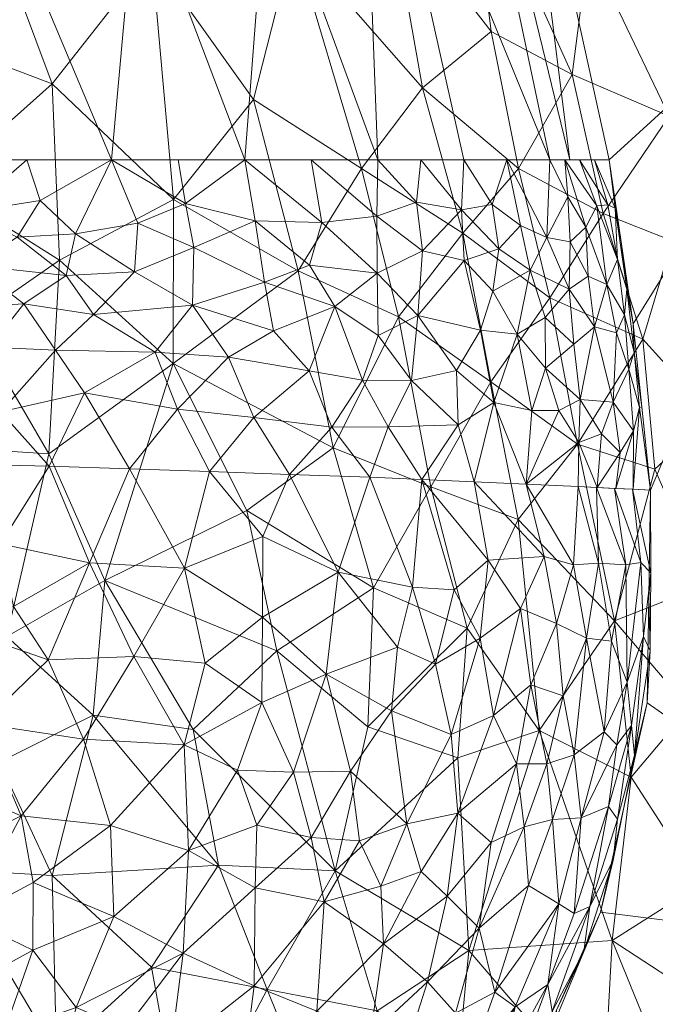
# Model space of a CAD drawing. Header units: millimetres. Extents: x -250 to 250, y 0 to 425.
# Tile 68 of 78: x 182 to 221, y 156 to 217. Entities that reach past the tile are written whole.
import ezdxf

# ---------------------------------------------------------------- set-up
doc = ezdxf.new("R2010")
doc.units = ezdxf.units.MM
doc.layers.add('A-GENM', color=13, linetype='Continuous')

# ---------------------------------------------------------------- blocks, each defined once
blk = doc.blocks.new('MODEL_CLU031I1-1CAAULW00 - MODEL_CLU031I1-1CAAULW00-467139-Preview')
at = {"layer": 'A-GENM', "lineweight": 9}
mesh = blk.add_polyface(dxfattribs=at)
corners = [(237.998, -26.315), (233.582, -15.427), (224.68, -7.759), (213.259, -5), (0, -5), (-213.259, -5), (-224.68, -7.759), (-233.582, -15.428), (-237.998, -26.316), (-244.391, -92.383), (-243.837, -158.755), (-236.345, -224.699), (-227.718, -256.732), (-214.767, -287.276), (-197.766, -315.765), (-177.048, -341.678), (-153, -364.534), (-126.064, -383.903), (-96.731, -399.404), (-65.546, -410.724), (-33.095, -417.62), (0, -419.938), (33.095, -417.62), (65.546, -410.723), (96.731, -399.404), (126.064, -383.903), (153, -364.534), (177.048, -341.678), (197.766, -315.765), (214.767, -287.275), (227.715, -256.73), (236.338, -224.698), (243.837, -158.755), (244.391, -92.383), (170, -110), (170, -118.927), (182.913, -123.195), (194.655, -130.056), (204.726, -139.226), (211.075, -147.647), (215.99, -157.009), (219.323, -167.051), (220.982, -177.486), (220.936, -187.961), (219.858, -198.213), (218.394, -208.299), (212.735, -234.083), (204.372, -259.119), (193.323, -283.09), (179.648, -305.665), (163.453, -326.507), (144.901, -345.281), (124.209, -361.664), (101.654, -375.37), (77.57, -386.165), (52.333, -393.893), (26.344, -398.492), (-0.006, -400), (-26.358, -398.49), (-52.347, -393.889), (-77.583, -386.16), (-101.667, -375.364), (-124.221, -361.656), (-144.912, -345.272), (-163.462, -326.497), (-179.655, -305.655), (-193.329, -283.079), (-204.377, -259.108), (-212.738, -234.073), (-218.394, -208.299), (-219.86, -198.199), (-220.936, -187.961), (-220.729, -174.874), (-217.866, -161.976), (-212.447, -149.913), (-204.726, -139.226), (-195.046, -130.346), (-183.706, -123.559), (-171.25, -119.212), (-158.201, -117.471), (-79.1, -117.471), (0, -117.471), (79.1, -117.471), (158.201, -117.471), (159.101, -117.505), (160, -117.552), (160, -107.855), (159.082, -104.969), (156.667, -103.141), (142.038, -92.698), (135.197, -76.076), (138.237, -58.361), (150.227, -44.97), (167.5, -40), (200.5, -40), (216.75, -44.354), (228.646, -56.25), (233, -72.5), (228.646, -88.75), (216.75, -100.646), (200.5, -105), (175, -105), (171.464, -106.464), (17.455, -60), (12.342, -72.342), (0, -77.455), (-12.342, -72.342), (-17.455, -60), (-12.342, -47.658), (0, -42.545), (12.342, -47.658)]
mesh.append_faces([[corners[k] for k in face] for face in [(34, 101, 102)]], dxfattribs={"vtx0": -1})
mesh.append_faces([[corners[k] for k in face] for face in [(16, 63, 15), (60, 19, 59), (71, 11, 70), (77, 9, 76), (76, 9, 75), (79, 5, 78), (78, 9, 77), (41, 32, 40), (92, 4, 91)]], dxfattribs={"vtx0": -1, "vtx1": -1})
mesh.append_faces([[corners[k] for k in face] for face in [(110, 91, 4, 109)]], dxfattribs={"vtx0": -1, "vtx1": -1, "vtx2": -1})
mesh.append_faces([[corners[k] for k in face] for face in [(64, 14, 15, 63), (14, 64, 65), (14, 65, 66), (59, 19, 20, 58), (58, 20, 21, 57), (10, 72, 73), (10, 73, 74, 9), (11, 69, 70), (9, 74, 75), (106, 80, 81, 105), (81, 104, 105), (82, 103, 104, 81), (5, 107, 108), (24, 53, 54, 23), (53, 24, 25, 52), (52, 25, 26, 51), (51, 26, 27, 50), (28, 49, 50, 27), (30, 46, 47, 29), (29, 47, 48), (31, 45, 46, 30), (99, 38, 39), (32, 41, 42), (100, 37, 38, 99), (89, 82, 83, 88), (33, 98, 99, 32), (97, 33, 0, 96), (3, 94, 95, 2), (3, 93, 94), (0, 95, 96)]], dxfattribs={"vtx0": -1, "vtx2": -1})
mesh.append_faces([[corners[k] for k in face] for face in [(5, 79, 80, 107), (91, 110, 103, 82)]], dxfattribs={"vtx0": -1, "vtx2": -1, "vtx3": -1})
mesh.append_faces([[corners[k] for k in face] for face in [(95, 0, 1, 2)]], dxfattribs={"vtx0": -1, "vtx3": -1})
mesh.append_faces([[corners[k] for k in face] for face in [(85, 86, 84)]], dxfattribs={"vtx1": -1})
mesh.append_faces([[corners[k] for k in face] for face in [(106, 107, 80), (54, 55, 23), (44, 45, 31), (42, 43, 32), (89, 90, 82), (90, 91, 82), (97, 98, 33)]], dxfattribs={"vtx1": -1, "vtx2": -1})
mesh.append_faces([[corners[k] for k in face] for face in [(8, 9, 78, 5), (39, 40, 32, 99), (83, 84, 86, 88)]], dxfattribs={"vtx1": -1, "vtx2": -1, "vtx3": -1})
mesh.append_faces([[corners[k] for k in face] for face in [(62, 63, 16, 17), (11, 12, 68, 69), (12, 13, 67, 68), (13, 14, 66, 67), (18, 19, 60, 61), (56, 57, 21, 22), (22, 23, 55, 56), (61, 62, 17, 18), (71, 72, 10, 11), (108, 109, 4, 5), (48, 49, 28, 29), (36, 37, 100, 101), (43, 44, 31, 32), (92, 93, 3, 4)]], dxfattribs={"vtx1": -1, "vtx3": -1})
mesh.append_faces([[corners[k] for k in face] for face in [(6, 7, 8, 5), (86, 87, 88)]], dxfattribs={"vtx2": -1})
mesh.append_faces([[corners[k] for k in face] for face in [(34, 35, 36, 101)]], dxfattribs={"vtx2": -1, "vtx3": -1})
mesh = blk.add_polyface(dxfattribs=at)
corners = [(-215.18, -111.463, -107.44), (-219.612, -114.164, -101.39), (-219.854, -106.861, -100.749), (-221.72, -120.73, -98.399), (-220.134, -130.907, -100.777), (-225.572, -128.904, -92.258), (-218.864, -140.342, -102.387), (-224.457, -138.262, -93.882), (-228.185, -109.329, -87.331), (-227.515, -119.731, -88.878), (-232.656, -118.441, -79.019), (-223.422, -95.155, -94.499), (-225.973, -103.128, -90.859), (-227.829, -95.191, -86.964), (-219.828, -89.496, -99.58), (-219.113, -98.124, -101.317), (-213.524, -101.318, -109.142), (-214.968, -92.376, -106.67), (-209.247, -92.269, -113.871), (-216.728, -120.644, -105.587), (-218.02, -149.977, -103.119), (-223.267, -148.703, -95.265), (-213.171, -136.51, -110.188), (-212.072, -124.515, -111.664), (-227.972, -146.294, -87.385), (-226.373, -155.156, -89.511), (-232.295, -151.982, -78.439), (-218.578, -160.242, -101.526), (-206.875, -144.907, -117.476), (-209.022, -151.927, -114.682), (-212.811, -145.087, -110.368), (-224.012, -163.678, -92.657), (-229.385, -161.613, -83.197), (-229.019, -137.941, -85.932), (-209.744, -159.612, -113.333), (-230.55, -127.733, -83.299), (-224.426, -111.457, -93.884), (-207.095, -103.468, -116.812), (-232.275, -97.006, -78.5), (-204.88, -136.586, -119.898), (-207.637, -129.452, -116.921), (-210.786, -116.437, -113.126), (-205.049, -122.472, -119.769), (-204.105, -155.905, -120.034), (-231.786, -108.254, -80.386)]
mesh.append_faces([[corners[k] for k in face] for face in [(37, 16, 18)]], dxfattribs={"vtx0": -1, "vtx1": -1})
mesh.append_faces([[corners[k] for k in face] for face in [(0, 1, 2), (3, 4, 5), (6, 7, 4), (8, 9, 10), (5, 4, 7), (11, 12, 13), (14, 15, 11), (16, 15, 17), (16, 17, 18), (4, 3, 19), (20, 21, 6), (22, 4, 23), (24, 25, 26), (21, 27, 25), (7, 6, 21), (28, 29, 30), (25, 31, 32), (24, 33, 7), (31, 25, 27), (20, 34, 27), (26, 25, 32), (21, 25, 24), (21, 24, 7), (27, 21, 20), (7, 33, 5), (4, 22, 6), (30, 6, 22), (35, 9, 5), (5, 9, 3), (1, 36, 2), (3, 1, 19), (3, 9, 36), (37, 0, 16), (2, 16, 0), (12, 38, 13), (15, 2, 12), (15, 12, 11), (8, 12, 36), (28, 22, 39), (40, 22, 23), (22, 40, 39), (23, 41, 42), (23, 42, 40), (29, 43, 34), (34, 20, 29), (28, 30, 22), (29, 20, 30), (6, 30, 20), (9, 8, 36), (44, 12, 8), (5, 33, 35), (12, 2, 36), (16, 2, 15), (0, 41, 19), (36, 1, 3), (0, 19, 1), (4, 19, 23), (19, 41, 23), (37, 41, 0)]], dxfattribs={"vtx0": -1, "vtx1": -1, "vtx2": -1})
mesh = blk.add_polyface(dxfattribs=at)
corners = [(-153.045, -153.735, -156.575), (-162.528, -161.287, -151.897), (-164.676, -149.608, -150.99), (-127.707, -162.869, -164.843), (-138.36, -159.724, -161.962), (-131.406, -155.068, -163.988), (-90.05, -139.502, -168.871), (-90.05, -148.363, -168.871), (-100.745, -143.658, -168.614), (-115.198, -166.178, -167.197), (-113.943, -156.853, -167.406), (-105.879, -162.068, -168.267), (-176.309, -149.183, -144.017), (-184.378, -153.281, -138.157), (-183.323, -142.535, -139.206), (-192.241, -147.499, -131.91), (-190.229, -158.596, -133.235), (-139.373, -151.716, -161.714), (-144.173, -145.081, -160.14), (-130.19, -140.725, -164.344), (-145.906, -164.376, -159.296), (-145.719, -156.581, -159.482), (-206.875, -144.907, -117.476), (-204.105, -155.905, -120.034), (-209.022, -151.927, -114.682), (-197.346, -157.222, -126.863), (-201.519, -164.519, -122.244), (-194.341, -164.882, -129.266), (-173.366, -159.033, -145.677), (-177.615, -164.637, -142.658), (-171.486, -168.135, -146.541), (-200.294, -149.863, -124.297), (-184.111, -164.235, -137.933), (-153.061, -161.414, -156.442), (-126.413, -148.342, -165.214), (-122.703, -156.026, -165.96), (-116.419, -148.89, -167.068), (-116.355, -139.524, -167.081), (-109.374, -144.423, -167.962), (-106.207, -153.057, -168.251), (-98.407, -156.645, -168.716), (-90.05, -158.843, -168.871), (-97.399, -164.582, -168.749), (-153.201, -169.126, -156.208), (-209.744, -159.612, -113.333), (-199.456, -141.884, -125.381), (-152.701, -143.17, -156.824), (-166.505, -141.412, -150.086)]
mesh.append_faces([[corners[k] for k in face] for face in [(0, 1, 2), (3, 4, 5), (9, 10, 11), (12, 13, 14), (15, 13, 16), (17, 18, 19), (4, 20, 21), (22, 23, 24), (25, 26, 23), (25, 16, 27), (27, 26, 25), (13, 28, 29), (29, 28, 30), (13, 15, 14), (25, 23, 31), (13, 12, 28), (16, 13, 32), (1, 28, 2), (2, 28, 12), (31, 15, 25), (21, 17, 4), (0, 33, 1), (1, 30, 28), (20, 33, 21), (0, 18, 21), (17, 21, 18), (5, 4, 17), (34, 5, 17), (34, 17, 19), (3, 5, 35), (9, 3, 35), (10, 35, 36), (35, 5, 34), (34, 37, 36), (34, 36, 35), (38, 36, 37), (10, 36, 39), (38, 39, 36), (7, 40, 8), (11, 10, 39), (9, 35, 10), (42, 40, 41), (40, 11, 39), (11, 40, 42), (40, 39, 8), (1, 33, 43), (21, 33, 0), (39, 38, 8), (15, 16, 25), (32, 27, 16), (23, 26, 44), (31, 22, 45), (22, 31, 23), (15, 31, 45), (13, 29, 32), (18, 0, 46), (2, 46, 0), (12, 47, 2)]], dxfattribs={"vtx0": -1, "vtx1": -1, "vtx2": -1})
mesh.append_faces([[corners[k] for k in face] for face in [(6, 7, 8), (7, 41, 40)]], dxfattribs={"vtx1": -1, "vtx2": -1})
mesh = blk.add_polyface(dxfattribs=at)
corners = [(-191.383, -153.386, -79.439), (-187.665, -151.031, -83.415), (-190.166, -147.202, -75.61), (-177.961, -156.91, -100.22), (-176.964, -151.854, -98.601), (-181.136, -154.554, -95.051), (-195.772, -151.512, -70.007), (-193.635, -145.575, -67.115), (-186.658, -147.189, -81.413), (-173.789, -147.598, -99.393), (-178.211, -146.649, -93.065), (-182.918, -159.633, -95.369), (-185.585, -156.107, -90.023), (-187.896, -161.707, -89.632), (-192.129, -141.292, -60.067), (-196.426, -144.336, -59.228), (-188.352, -141.885, -69.67), (-184.574, -142.478, -79.272), (-173.045, -154.649, -104.734), (-174.626, -159.167, -105.003), (-184.545, -152.301, -88.994), (-188.642, -154.804, -84.783), (-172.409, -143.964, -95.734), (-196.54, -157.449, -73.676), (-192.175, -159.446, -82.227), (-196.604, -163.487, -77.116), (-171.554, -161.38, -109.048), (-169.908, -157.733, -109.454), (-178.83, -161.611, -101.14), (-171.197, -150.255, -104.26), (-167.067, -152.973, -110.189), (-169.368, -144.335, -99.85), (-169.983, -147.186, -103.46), (-174.924, -164.222, -106.319), (-178.492, -143.221, -87.503), (-180.682, -150.466, -92.926), (-181.533, -142.85, -83.388), (-182.248, -145.612, -86.487), (-183.847, -148.696, -87.105), (-195.907, -140.699, -50.465)]
mesh.append_faces([[corners[k] for k in face] for face in [(34, 10, 22), (17, 8, 36), (39, 15, 14)]], dxfattribs={"vtx0": -1, "vtx1": -1})
mesh.append_faces([[corners[k] for k in face] for face in [(0, 1, 2), (3, 4, 5), (2, 6, 0), (6, 2, 7), (2, 1, 8), (4, 9, 10), (11, 12, 13), (14, 15, 7), (3, 18, 4), (3, 19, 18), (20, 1, 21), (22, 10, 9), (23, 0, 6), (23, 24, 0), (12, 24, 13), (21, 12, 20), (11, 3, 5), (23, 25, 24), (26, 27, 19), (11, 28, 3), (29, 18, 30), (28, 19, 3), (31, 9, 32), (33, 26, 19), (33, 19, 28), (18, 19, 27), (30, 18, 27), (4, 18, 29), (20, 5, 35), (9, 29, 32), (4, 29, 9), (37, 8, 38), (35, 5, 4), (4, 10, 35), (11, 5, 12), (10, 38, 35), (20, 35, 38), (1, 20, 38), (5, 20, 12), (1, 38, 8), (1, 0, 21), (17, 2, 8), (0, 24, 21), (24, 12, 21), (37, 10, 34), (8, 37, 36), (10, 37, 38), (2, 16, 7)]], dxfattribs={"vtx0": -1, "vtx1": -1, "vtx2": -1})
mesh.append_faces([[corners[k] for k in face] for face in [(37, 34, 36)]], dxfattribs={"vtx0": -1, "vtx2": -1})
mesh.append_faces([[corners[k] for k in face] for face in [(16, 14, 7), (17, 16, 2), (31, 22, 9)]], dxfattribs={"vtx1": -1, "vtx2": -1})
mesh = blk.add_polyface(dxfattribs=at)
corners = [(-207.21, -157.693, -50.641), (-205.617, -152.657, -48.691), (-208.934, -155.761, -43.074), (-215.132, -155.461, -7.126), (-216.824, -159.568, -7.396), (-214.878, -155.865, -13.303), (-212.395, -151.502, -16.535), (-213.142, -151.593, -8.416), (-210.393, -160.993, -44.951), (-214.611, -157.52, -21.421), (-212.604, -156.153, -29.426), (-211.831, -152.428, -24.034), (-210.994, -152.716, -29.329), (-209.725, -152.523, -34.551), (-207.032, -151.097, -41.75), (-211.356, -157.059, -36.479), (-211.123, -166.272, -47.415), (-208.429, -162.969, -52.352), (-203.708, -154.438, -56.05), (-204.504, -160.038, -59.599), (-200.397, -155.892, -64.993), (-196.54, -157.449, -73.676), (-200.841, -162.619, -69.032), (-196.604, -163.487, -77.116), (-215.299, -162.502, -27.964), (-195.772, -151.512, -70.007), (-204.333, -163.587, -62.498), (-206.825, -164.482, -57.435), (-205.942, -167.424, -61.108), (-213.17, -167.243, -41.781), (-213.431, -163.624, -37.495), (-202.421, -150.163, -53.74), (-217.201, -162.332, -14.983), (-218.645, -165.171, -7.381), (-217.866, -161.976), (-216.231, -161.901, -21.48), (-218.905, -167.708, -12.794), (-212.447, -149.913), (-215.156, -155.944), (-200.76, -151.547, -59.624), (-198.076, -150.871, -64.708), (-200.043, -166.585, -72.479), (-203.027, -166.379, -66.717), (-214.908, -167.684, -35.912), (-216.664, -167.778, -28.333), (-218.359, -168.489, -19.209)]
mesh.append_faces([[corners[k] for k in face] for face in [(0, 1, 2), (3, 4, 5), (6, 7, 5), (2, 8, 0), (9, 10, 11), (10, 12, 11), (13, 2, 14), (2, 1, 14), (2, 13, 15), (16, 17, 8), (18, 19, 20), (21, 22, 23), (24, 10, 9), (22, 21, 20), (20, 21, 25), (0, 19, 18), (26, 27, 28), (22, 20, 19), (6, 5, 9), (17, 0, 8), (15, 8, 2), (29, 8, 30), (19, 0, 17), (0, 18, 1), (31, 1, 18), (13, 10, 15), (11, 6, 9), (32, 9, 5), (24, 30, 15), (33, 4, 34), (35, 24, 9), (33, 36, 32), (4, 32, 5), (32, 4, 33), (5, 7, 3), (24, 15, 10), (8, 15, 30), (18, 20, 39), (40, 20, 25), (20, 40, 39), (41, 23, 22), (26, 22, 19), (22, 26, 42), (27, 19, 17), (19, 27, 26), (24, 43, 30), (35, 44, 24), (29, 16, 8), (10, 13, 12), (9, 32, 35), (45, 35, 32), (7, 38, 3), (38, 4, 3)]], dxfattribs={"vtx0": -1, "vtx1": -1, "vtx2": -1})
mesh.append_faces([[corners[k] for k in face] for face in [(7, 37, 38)]], dxfattribs={"vtx0": -1, "vtx2": -1})
mesh.append_faces([[corners[k] for k in face] for face in [(38, 34, 4)]], dxfattribs={"vtx1": -1, "vtx2": -1})
mesh = blk.add_polyface(dxfattribs=at)
corners = [(-214.09, -173.161, -106.488), (-219.754, -170.292, -98.676), (-218.578, -160.242, -101.526), (-220.456, -197.261, -92.461), (-218.024, -205, -94.331), (-222.262, -203.306, -87.574), (-207.417, -188.165, -113.085), (-209.653, -179.471, -111.524), (-203.894, -181.948, -118.079), (-191.57, -205.858, -127.076), (-191.561, -195.762, -128.848), (-184.551, -202.109, -134.066), (-224.012, -163.678, -92.657), (-230.533, -201.75, -71.092), (-229.808, -191.678, -76.218), (-226.161, -201.823, -80.596), (-218.711, -179.908, -98.933), (-227.448, -171.808, -85.412), (-229.385, -161.613, -83.197), (-224.761, -192.513, -86.143), (-229.53, -181.304, -79.51), (-224.304, -182.11, -89.359), (-211.115, -194.62, -107.135), (-212.793, -186.15, -106.473), (-209.084, -171.472, -113.113), (-203.539, -173.384, -119.357), (-205.428, -198.634, -113.547), (-199.25, -201.457, -120.077), (-203.154, -207.761, -114.236), (-214.743, -199.798, -100.806), (-192.792, -173.228, -130.124), (-187.359, -182.394, -134.162), (-197.934, -178.07, -124.818), (-201.397, -190.556, -119.692), (-209.375, -203.79, -107.37), (-216.45, -190.794, -100.388), (-201.519, -164.519, -122.244), (-194.341, -164.882, -129.266), (-223.309, -174.523, -92.369), (-196.097, -186.707, -125.749), (-221.206, -189.249, -93.214), (-209.744, -159.612, -113.333), (-186.626, -174.115, -135.379)]
mesh.append_faces([[corners[k] for k in face] for face in [(0, 1, 2), (3, 4, 5), (6, 7, 8), (9, 10, 11), (2, 1, 12), (13, 14, 15), (1, 0, 16), (12, 17, 18), (19, 20, 21), (22, 23, 6), (24, 25, 7), (26, 27, 28), (29, 4, 3), (21, 20, 17), (30, 31, 32), (33, 6, 8), (26, 34, 22), (7, 6, 23), (35, 16, 23), (19, 15, 14), (36, 37, 30), (16, 21, 38), (27, 33, 10), (27, 10, 9), (31, 10, 39), (34, 29, 22), (33, 26, 6), (23, 22, 35), (6, 26, 22), (35, 40, 16), (7, 23, 0), (21, 17, 38), (0, 23, 16), (24, 7, 0), (8, 7, 25), (32, 8, 25), (33, 8, 39), (10, 33, 39), (26, 33, 27), (14, 20, 19), (1, 38, 12), (40, 19, 21), (0, 41, 24), (36, 24, 41), (0, 2, 41), (30, 32, 36), (24, 36, 25), (42, 30, 37), (31, 39, 32), (22, 29, 35), (8, 32, 39), (36, 32, 25), (15, 19, 5), (3, 19, 40), (16, 40, 21), (35, 29, 3), (19, 3, 5), (3, 40, 35), (12, 38, 17), (16, 38, 1)]], dxfattribs={"vtx0": -1, "vtx1": -1, "vtx2": -1})
mesh = blk.add_polyface(dxfattribs=at)
corners = [(-192.228, -172.275, -86.649), (-189.138, -177.715, -91.484), (-186.03, -172.625, -95.065), (-179.781, -173.574, -102.64), (-182.209, -167.912, -98.936), (-175.621, -170.658, -106.854), (-173.921, -174.958, -109.03), (-170.464, -169.948, -112.015), (-192.254, -183.162, -87.153), (-193.791, -189.099, -82.521), (-188.857, -189.271, -89.83), (-182.947, -163.8, -96.92), (-178.83, -161.611, -101.14), (-193.521, -177.312, -85.372), (-197.02, -174.896, -79.809), (-181.734, -180.789, -100.637), (-186.412, -183.485, -94.874), (-180.93, -184.65, -101.302), (-183.865, -177.517, -98.135), (-167.479, -174.784, -115.278), (-175.048, -184.904, -107.639), (-177.69, -189.573, -103.29), (-171.458, -189.704, -109.441), (-192.175, -159.446, -82.227), (-196.604, -163.487, -77.116), (-192.502, -165.774, -84.561), (-187.896, -161.707, -89.632), (-187.699, -167.313, -91.831), (-177.831, -179.61, -105.018), (-197.081, -185.099, -79.813), (-197.05, -180.147, -80.127), (-183.923, -189.442, -97.139), (-171.633, -180.233, -111.372), (-168.591, -185.019, -113.963), (-174.924, -164.222, -106.319), (-182.918, -159.633, -95.369), (-170.916, -164.918, -110.657), (-171.554, -161.38, -109.048), (-195.507, -170.723, -81.417), (-196.712, -167.34, -78.507)]
mesh.append_faces([[corners[k] for k in face] for face in [(31, 16, 10)]], dxfattribs={"vtx0": -1, "vtx1": -1})
mesh.append_faces([[corners[k] for k in face] for face in [(0, 1, 2), (2, 3, 4), (5, 6, 7), (11, 4, 12), (13, 0, 14), (15, 16, 17), (1, 18, 2), (7, 6, 19), (23, 24, 25), (26, 23, 25), (27, 26, 25), (0, 27, 25), (2, 4, 27), (8, 16, 1), (0, 2, 27), (2, 18, 3), (6, 3, 28), (3, 6, 5), (16, 18, 1), (28, 3, 18), (13, 8, 1), (29, 8, 30), (10, 16, 8), (32, 6, 28), (6, 32, 19), (21, 20, 17), (4, 3, 5), (20, 22, 33), (32, 28, 20), (28, 15, 17), (28, 17, 20), (31, 17, 16), (33, 32, 20), (11, 26, 27), (12, 4, 34), (12, 35, 11), (36, 37, 34), (5, 36, 34), (26, 11, 35), (27, 4, 11), (36, 5, 7), (4, 5, 34), (38, 14, 0), (8, 13, 30), (0, 13, 1), (0, 25, 38), (39, 25, 24), (25, 39, 38), (8, 29, 9), (28, 18, 15), (16, 15, 18)]], dxfattribs={"vtx0": -1, "vtx1": -1, "vtx2": -1})
mesh.append_faces([[corners[k] for k in face] for face in [(8, 9, 10), (20, 21, 22), (17, 31, 21)]], dxfattribs={"vtx0": -1, "vtx2": -1})
mesh = blk.add_polyface(dxfattribs=at)
corners = [(-172.609, -190.906, -144.466), (-164.947, -184.259, -149.691), (-165.395, -192.388, -148.849), (-160.305, -199.153, -151.098), (-152.631, -198.004, -155.106), (-154.73, -205.166, -153.401), (-172.482, -177.303, -145.488), (-164.039, -173.015, -150.714), (-146.31, -206.361, -157.197), (-152.018, -212.974, -153.804), (-186.626, -174.115, -135.379), (-181.325, -178.952, -139.223), (-187.359, -182.394, -134.162), (-155.265, -180.381, -154.911), (-153.201, -169.126, -156.208), (-169.11, -210.022, -144.378), (-177.161, -206.78, -139.206), (-172.131, -200.474, -143.717), (-183.909, -190.205, -136.242), (-184.551, -202.109, -134.066), (-191.561, -195.762, -128.848), (-160.755, -210.69, -149.452), (-184.098, -212.968, -132.405), (-184.111, -164.235, -137.933), (-180.844, -171.213, -140.044), (-179.138, -198.353, -138.959), (-171.486, -168.135, -146.541), (-162.528, -161.287, -151.897), (-144.415, -177.938, -159.562), (-145.906, -164.376, -159.296), (-138.539, -169.858, -161.766), (-138.36, -159.724, -161.962), (-144.707, -196.894, -158.627), (-148.254, -187.372, -157.73), (-136.66, -189.168, -161.909), (-132.622, -201.529, -162.567), (-156.926, -190.17, -153.614), (-177.615, -164.637, -142.658), (-133.794, -179.104, -163.045), (-153.061, -161.414, -156.442), (-191.57, -205.858, -127.076), (-192.792, -173.228, -130.124), (-139.751, -203.512, -160.045), (-142.042, -216.155, -157.904), (-194.341, -164.882, -129.266)]
mesh.append_faces([[corners[k] for k in face] for face in [(0, 1, 2), (3, 4, 5), (1, 6, 7), (8, 9, 5), (10, 11, 12), (13, 7, 14), (15, 16, 17), (18, 19, 20), (21, 17, 3), (19, 16, 22), (23, 24, 10), (0, 17, 25), (7, 26, 27), (26, 7, 6), (7, 27, 14), (14, 28, 13), (28, 29, 30), (30, 29, 31), (32, 4, 33), (1, 7, 13), (32, 33, 34), (32, 34, 35), (36, 3, 2), (6, 0, 11), (1, 13, 36), (5, 21, 3), (33, 36, 13), (0, 6, 1), (23, 37, 24), (4, 3, 36), (13, 28, 33), (28, 38, 34), (28, 34, 33), (30, 38, 28), (29, 28, 14), (11, 24, 6), (14, 39, 29), (40, 19, 22), (10, 12, 41), (0, 18, 11), (25, 17, 16), (16, 19, 25), (17, 0, 2), (19, 18, 25), (0, 25, 18), (33, 4, 36), (4, 32, 8), (42, 8, 32), (8, 42, 43), (8, 5, 4), (21, 15, 17), (23, 10, 44), (26, 6, 24), (24, 37, 26), (10, 24, 11), (12, 11, 18), (20, 12, 18), (36, 2, 1), (17, 2, 3), (32, 35, 42)]], dxfattribs={"vtx0": -1, "vtx1": -1, "vtx2": -1})
mesh = blk.add_polyface(dxfattribs=at)
corners = [(-214.556, -171.121, -39.722), (-216.235, -171.658, -33.7), (-215.554, -175.289, -38.206), (-220.95, -182.87, -7.833), (-219.824, -188.016, -8.741), (-220.338, -183.513, -15.187), (-218.645, -165.171, -7.381), (-217.866, -161.976), (-219.297, -168.425), (-217.602, -188.126, -26.223), (-216.49, -188.181, -34.964), (-217.743, -183.463, -30.843), (-216.992, -178.85, -33.743), (-218.537, -178.671, -26.598), (-218.713, -188.071, -17.482), (-219.416, -183.364, -22.101), (-216.203, -183.356, -37.079), (-219.942, -171.642, -9.609), (-218.905, -167.708, -12.794), (-216.664, -167.778, -28.333), (-216.231, -161.901, -21.48), (-218.359, -168.489, -19.209), (-218.077, -173.085, -26.113), (-215.299, -162.502, -27.964), (-214.908, -167.684, -35.912), (-214.39, -183.868, -43.197), (-213.282, -188.325, -43.199), (-219.509, -176.138, -19.554), (-219.757, -173.467, -14.973), (-220.502, -178.948, -12.726), (-220.911, -178.059, -5.626), (-220.729, -174.874), (-215.148, -179.749, -40.7), (-212.936, -180.68, -47.597), (-213.569, -175.965, -44.987), (-213.17, -167.243, -41.781), (-218.868, -172.289, -20.639), (-220.832, -181.418), (-220.936, -187.961), (-217.201, -162.332, -14.983)]
mesh.append_faces([[corners[k] for k in face] for face in [(38, 3, 37), (37, 30, 31)]], dxfattribs={"vtx0": -1, "vtx1": -1})
mesh.append_faces([[corners[k] for k in face] for face in [(0, 1, 2), (3, 4, 5), (11, 12, 13), (5, 14, 15), (11, 16, 12), (17, 18, 6), (19, 20, 21), (22, 1, 19), (23, 19, 24), (12, 2, 1), (25, 16, 26), (27, 13, 22), (27, 28, 29), (24, 19, 1), (30, 17, 31), (17, 6, 8), (32, 25, 33), (15, 11, 13), (11, 15, 9), (15, 13, 27), (2, 12, 32), (22, 12, 1), (34, 2, 32), (2, 34, 0), (33, 34, 32), (24, 1, 0), (35, 24, 0), (22, 13, 12), (21, 36, 19), (28, 27, 36), (36, 27, 22), (27, 29, 5), (25, 32, 16), (12, 16, 32), (10, 16, 11), (27, 5, 15), (37, 3, 30), (5, 29, 3), (30, 3, 29), (17, 30, 29), (18, 17, 28), (39, 18, 21), (19, 36, 22), (21, 18, 28), (28, 36, 21), (29, 28, 17)]], dxfattribs={"vtx0": -1, "vtx1": -1, "vtx2": -1})
mesh.append_faces([[corners[k] for k in face] for face in [(6, 7, 8), (15, 14, 9), (16, 10, 26), (3, 38, 4)]], dxfattribs={"vtx0": -1, "vtx2": -1})
mesh.append_faces([[corners[k] for k in face] for face in [(9, 10, 11), (4, 14, 5), (8, 31, 17)]], dxfattribs={"vtx1": -1, "vtx2": -1})
mesh = blk.add_polyface(dxfattribs=at)
corners = [(-198.724, -188.928, -75.212), (-197.081, -185.099, -79.813), (-201.709, -182.917, -72.28), (-209.085, -168.074, -54.045), (-211.123, -166.272, -47.415), (-212.691, -171.114, -45.741), (-207.708, -177.248, -60.269), (-208.663, -172.908, -57.118), (-210.458, -178.843, -54.032), (-213.569, -175.965, -44.987), (-214.556, -171.121, -39.722), (-205.001, -174.383, -65.473), (-202.48, -170.657, -69.43), (-205.942, -167.424, -61.108), (-203.027, -166.379, -66.717), (-204.333, -163.587, -62.498), (-208.849, -181.822, -57.999), (-211.281, -174.083, -50.929), (-212.936, -180.68, -47.597), (-206.866, -188.613, -59.668), (-210.944, -183.659, -52.881), (-210.074, -188.469, -51.433), (-198.964, -170.604, -75.74), (-200.043, -166.585, -72.479), (-197.02, -174.896, -79.809), (-195.507, -170.723, -81.417), (-200.975, -176.629, -73.407), (-205.365, -178.293, -65.324), (-196.712, -167.34, -78.507), (-197.05, -180.147, -80.127), (-206.825, -164.482, -57.435), (-208.429, -162.969, -52.352), (-213.431, -163.624, -37.495), (-214.908, -167.684, -35.912), (-213.17, -167.243, -41.781), (-206.284, -181.98, -63.571), (-203.658, -188.757, -67.903), (-193.791, -189.099, -82.521), (-193.521, -177.312, -85.372), (-196.604, -163.487, -77.116), (-200.841, -162.619, -69.032), (-214.39, -183.868, -43.197), (-213.282, -188.325, -43.199)]
mesh.append_faces([[corners[k] for k in face] for face in [(19, 20, 21), (36, 35, 19)]], dxfattribs={"vtx0": -1, "vtx1": -1})
mesh.append_faces([[corners[k] for k in face] for face in [(0, 1, 2), (3, 4, 5), (6, 7, 8), (9, 5, 10), (11, 12, 13), (13, 14, 15), (16, 6, 8), (11, 13, 7), (8, 17, 18), (13, 3, 7), (12, 22, 23), (22, 24, 25), (26, 24, 22), (2, 26, 27), (25, 28, 22), (26, 2, 29), (28, 23, 22), (13, 30, 3), (9, 17, 5), (4, 3, 31), (17, 3, 5), (32, 33, 34), (16, 8, 20), (2, 35, 36), (24, 26, 29), (12, 26, 22), (27, 11, 6), (38, 24, 29), (39, 23, 28), (14, 23, 40), (12, 23, 14), (26, 12, 11), (12, 14, 13), (3, 30, 31), (2, 1, 29), (17, 8, 7), (20, 8, 18), (17, 9, 18), (41, 21, 20), (3, 17, 7), (20, 18, 41), (19, 35, 16), (34, 5, 4), (5, 34, 10), (19, 16, 20), (35, 27, 6), (35, 6, 16), (7, 6, 11), (2, 27, 35), (26, 11, 27)]], dxfattribs={"vtx0": -1, "vtx1": -1, "vtx2": -1})
mesh.append_faces([[corners[k] for k in face] for face in [(2, 36, 0), (41, 42, 21)]], dxfattribs={"vtx0": -1, "vtx2": -1})
mesh.append_faces([[corners[k] for k in face] for face in [(0, 37, 1)]], dxfattribs={"vtx1": -1, "vtx2": -1})
mesh = blk.add_polyface(dxfattribs=at)
corners = [(-219.601, -195.402, -12.794), (-218.85, -197.636, -17.216), (-218.643, -193.384, -22.111), (-219.939, -196.453, -6.073), (-219.328, -198.75, -11.266), (-219.868, -188.014, -8.399), (-220.936, -187.961), (-220.258, -193.056, -7.317), (-214.465, -195.468, -39.423), (-215.292, -192.861, -37.622), (-216.617, -193.546, -32.187), (-219.483, -200.338, -5.247), (-217.482, -198.024, -25.595), (-219.893, -191.602, -14.001), (-217.91, -191.422, -27.327), (-215.933, -200.331, -31.448), (-216.211, -196.953, -32.173), (-216.525, -190.888, -33.758), (-219.077, -190.272, -21.397), (-216.49, -188.181, -34.964), (-213.282, -188.325, -43.199), (-213.626, -192.869, -43.161), (-217.645, -188.124, -25.881), (-218.8, -188.067, -16.798), (-220.398, -193.08), (-219.86, -198.199), (-214.445, -198.584, -38.092)]
mesh.append_faces([[corners[k] for k in face] for face in [(19, 17, 20), (22, 17, 19)]], dxfattribs={"vtx0": -1, "vtx1": -1})
mesh.append_faces([[corners[k] for k in face] for face in [(0, 1, 2), (0, 3, 4), (8, 9, 10), (1, 0, 4), (11, 4, 3), (2, 12, 10), (2, 13, 0), (14, 2, 10), (12, 15, 16), (14, 10, 17), (2, 18, 13), (2, 14, 18), (9, 8, 21), (16, 8, 10), (17, 10, 9), (17, 22, 14), (18, 14, 22), (18, 23, 13), (13, 7, 0), (0, 7, 3), (5, 7, 13), (24, 3, 7), (3, 25, 11), (2, 1, 12), (17, 9, 20), (8, 16, 26), (12, 16, 10)]], dxfattribs={"vtx0": -1, "vtx1": -1, "vtx2": -1})
mesh.append_faces([[corners[k] for k in face] for face in [(7, 6, 24), (13, 23, 5), (3, 24, 25)]], dxfattribs={"vtx0": -1, "vtx2": -1})
mesh.append_faces([[corners[k] for k in face] for face in [(5, 6, 7), (22, 23, 18)]], dxfattribs={"vtx1": -1, "vtx2": -1})
mesh = blk.add_polyface(dxfattribs=at)
corners = [(-214.445, -198.584, -38.092), (-212.726, -197.561, -44.097), (-214.465, -195.468, -39.423), (-213.531, -201.507, -39.797), (-210.074, -188.469, -51.433), (-213.282, -188.325, -43.199), (-211.297, -193.366, -49.667), (-206.229, -194.714, -61.208), (-209, -195.319, -54.816), (-206.616, -198.703, -59.143), (-201.331, -191.828, -71.437), (-198.724, -188.928, -75.212), (-203.658, -188.757, -67.903), (-201.512, -199.256, -69.104), (-197.171, -200.772, -76.112), (-197.723, -197.77, -76.043), (-196.517, -192.428, -79.308), (-199.931, -195.306, -73), (-203.208, -194.737, -67.239), (-209.097, -191.981, -55.606), (-204.781, -191.849, -64.96), (-206.866, -188.613, -59.668), (-210.477, -197.799, -50.285), (-204.172, -197.49, -64.587), (-204.106, -201.321, -63.516), (-213.626, -192.869, -43.161), (-211.229, -200.207, -47.335), (-215.292, -192.861, -37.622)]
mesh.append_faces([[corners[k] for k in face] for face in [(4, 19, 21)]], dxfattribs={"vtx0": -1, "vtx1": -1})
mesh.append_faces([[corners[k] for k in face] for face in [(0, 1, 2), (0, 3, 1), (7, 8, 9), (13, 14, 15), (16, 11, 10), (13, 17, 18), (19, 7, 20), (18, 10, 20), (19, 20, 21), (22, 8, 6), (13, 18, 23), (20, 10, 12), (16, 10, 17), (18, 20, 7), (8, 7, 19), (7, 9, 23), (10, 18, 17), (13, 23, 24), (6, 8, 19), (22, 9, 8), (4, 6, 19), (6, 25, 1), (7, 23, 18), (1, 26, 22), (6, 1, 22), (2, 1, 25), (27, 25, 5), (6, 5, 25), (13, 15, 17), (24, 23, 9)]], dxfattribs={"vtx0": -1, "vtx1": -1, "vtx2": -1})
mesh.append_faces([[corners[k] for k in face] for face in [(10, 11, 12), (20, 12, 21)]], dxfattribs={"vtx0": -1, "vtx2": -1})
mesh.append_faces([[corners[k] for k in face] for face in [(4, 5, 6)]], dxfattribs={"vtx1": -1, "vtx2": -1})
mesh = blk.add_polyface(dxfattribs=at)
corners = [(-197.171, -200.772, -76.112), (-196.611, -204.531, -75.921), (-192.818, -202.888, -82.229), (-189.18, -201.391, -87.753), (-189.379, -204.393, -86.694), (-185.553, -203.731, -91.912), (-186.657, -198.774, -91.723), (-190.457, -196.448, -87.234), (-192.752, -199.354, -83.268), (-192.31, -205.6, -82.212), (-195.96, -208.299, -74.37), (-191.863, -208.299, -81.091), (-188.857, -189.271, -89.83), (-193.791, -189.099, -82.521), (-191.824, -192.937, -86.147), (-199.931, -195.306, -73), (-194.954, -196.137, -80.817), (-196.517, -192.428, -79.308), (-186.102, -193.954, -93.527), (-183.923, -189.442, -97.139), (-198.724, -188.928, -75.212), (-184.321, -196.585, -95.154), (-197.723, -197.77, -76.043), (-184.968, -201.171, -93.284), (-200.701, -204.447, -68.963), (-187.766, -208.299, -87.812), (-182.355, -199.43, -96.876), (-183.375, -205.788, -94.111)]
mesh.append_faces([[corners[k] for k in face] for face in [(25, 9, 11)]], dxfattribs={"vtx0": -1, "vtx1": -1})
mesh.append_faces([[corners[k] for k in face] for face in [(0, 1, 2), (3, 4, 5), (6, 7, 8), (15, 16, 17), (8, 0, 2), (16, 14, 17), (17, 14, 13), (18, 14, 7), (3, 6, 8), (7, 14, 16), (18, 12, 14), (8, 7, 16), (7, 6, 21), (16, 15, 22), (8, 2, 3), (22, 8, 16), (4, 3, 2), (23, 3, 5), (24, 10, 1), (4, 9, 25), (9, 1, 10), (9, 4, 2), (25, 5, 4), (1, 9, 2), (23, 26, 6), (3, 23, 6), (7, 21, 18), (8, 22, 0), (25, 27, 5)]], dxfattribs={"vtx0": -1, "vtx1": -1, "vtx2": -1})
mesh.append_faces([[corners[k] for k in face] for face in [(9, 10, 11), (18, 19, 12), (17, 13, 20)]], dxfattribs={"vtx0": -1, "vtx2": -1})
mesh.append_faces([[corners[k] for k in face] for face in [(12, 13, 14)]], dxfattribs={"vtx1": -1, "vtx2": -1})
mesh = blk.add_polyface(dxfattribs=at)
corners = [(-180.24, -196.756, -99.932), (-182.355, -199.43, -96.876), (-178.501, -199.204, -101.358), (-179.266, -201.789, -99.919), (-184.321, -196.585, -95.154), (-180.954, -192.777, -99.953), (-183.923, -189.442, -97.139), (-186.102, -193.954, -93.527), (-173.218, -205.537, -105.639), (-177.323, -208.299, -99.594), (-172.102, -208.299, -105.485), (-178.828, -205.074, -99.649), (-184.968, -201.171, -93.284), (-170.609, -203.335, -108.771), (-172.313, -200.754, -107.599), (-175.16, -202.996, -104.157), (-176.464, -197.124, -104.03), (-175.343, -193.682, -105.918), (-177.69, -189.573, -103.29), (-171.458, -189.704, -109.441), (-181.947, -203.531, -96.395), (-183.375, -205.788, -94.111), (-170.501, -193.302, -110.878), (-172.741, -197.98, -107.737), (-187.766, -208.299, -87.812), (-182.545, -208.299, -93.703), (-185.553, -203.731, -91.912), (-186.657, -198.774, -91.723)]
mesh.append_faces([[corners[k] for k in face] for face in [(0, 1, 2), (1, 3, 2), (4, 0, 5), (6, 7, 5), (8, 11, 9), (1, 12, 3), (13, 14, 15), (0, 2, 16), (5, 0, 17), (17, 18, 5), (5, 7, 4), (11, 20, 21), (19, 17, 22), (2, 14, 23), (14, 2, 15), (11, 15, 3), (15, 8, 13), (3, 20, 11), (11, 8, 15), (4, 1, 0), (2, 3, 15), (16, 2, 23), (23, 17, 16), (17, 0, 16), (12, 26, 20), (1, 4, 27), (12, 20, 3), (21, 20, 26), (11, 21, 25)]], dxfattribs={"vtx0": -1, "vtx1": -1, "vtx2": -1})
mesh.append_faces([[corners[k] for k in face] for face in [(8, 9, 10), (17, 19, 18), (21, 24, 25)]], dxfattribs={"vtx0": -1, "vtx2": -1})
mesh.append_faces([[corners[k] for k in face] for face in [(18, 6, 5), (25, 9, 11)]], dxfattribs={"vtx1": -1, "vtx2": -1})
mesh = blk.add_polyface(dxfattribs=at)
corners = [(-215.995, -203.246, -29.321), (-215.933, -200.331, -31.448), (-217.109, -201.143, -25.351), (-216.965, -204.157, -23.725), (-217.638, -205.469, -18.096), (-215.654, -208.299, -23.455), (-218.238, -200.623, -18.884), (-218.896, -202.159, -10.932), (-214.557, -203.518, -35.093), (-213.531, -201.507, -39.797), (-218.769, -205.318, -5.216), (-218.394, -208.299), (-217.48, -208.299, -7.818), (-215.849, -206.026, -27.992), (-218.85, -197.636, -17.216), (-219.328, -198.75, -11.266), (-219.483, -200.338, -5.247), (-218.319, -205.522, -11.878), (-219.86, -198.199), (-219.493, -200.724), (-216.567, -208.299, -15.637), (-219.127, -203.249), (-217.482, -198.024, -25.595), (-218.76, -205.774), (-214.741, -208.299, -31.274), (-214.445, -198.584, -38.092), (-216.211, -196.953, -32.173)]
mesh.append_faces([[corners[k] for k in face] for face in [(20, 17, 12), (24, 13, 5), (21, 16, 19), (11, 10, 23)]], dxfattribs={"vtx0": -1, "vtx1": -1})
mesh.append_faces([[corners[k] for k in face] for face in [(0, 1, 2), (3, 4, 5), (4, 6, 7), (8, 9, 1), (13, 8, 0), (6, 14, 15), (15, 16, 7), (15, 7, 6), (4, 7, 17), (2, 6, 3), (12, 17, 10), (10, 16, 21), (6, 22, 14), (4, 17, 20), (7, 16, 10), (7, 10, 17), (6, 4, 3), (1, 9, 25), (26, 1, 25), (2, 1, 22), (6, 2, 22), (0, 2, 3), (13, 0, 3), (1, 0, 8), (5, 13, 3), (8, 13, 24)]], dxfattribs={"vtx0": -1, "vtx1": -1, "vtx2": -1})
mesh.append_faces([[corners[k] for k in face] for face in [(10, 11, 12), (16, 18, 19), (10, 21, 23), (4, 20, 5)]], dxfattribs={"vtx0": -1, "vtx2": -1})
mesh = blk.add_polyface(dxfattribs=at)
corners = [(-212.925, -204.261, -40.4), (-211.594, -202.816, -45.18), (-213.531, -201.507, -39.797), (-209.297, -205.214, -50.38), (-209.467, -202.104, -51.234), (-199.937, -201.811, -71.151), (-196.611, -204.531, -75.921), (-197.171, -200.772, -76.112), (-211.229, -200.207, -47.335), (-214.557, -203.518, -35.093), (-206.542, -205.686, -56.794), (-206.801, -208.299, -53.514), (-204.093, -204.819, -62.344), (-206.893, -202.692, -57.142), (-204.106, -201.321, -63.516), (-200.701, -204.447, -68.963), (-211.193, -205.536, -45.074), (-212.094, -208.299, -38.687), (-201.512, -199.256, -69.104), (-200.058, -208.299, -67.648), (-210.477, -197.799, -50.285), (-206.616, -198.703, -59.143), (-209.448, -208.299, -46.101), (-204.155, -208.299, -60.927), (-212.726, -197.561, -44.097), (-195.96, -208.299, -74.37), (-214.741, -208.299, -31.274)]
mesh.append_faces([[corners[k] for k in face] for face in [(23, 10, 11), (19, 12, 23), (17, 9, 26), (22, 16, 17)]], dxfattribs={"vtx0": -1, "vtx1": -1})
mesh.append_faces([[corners[k] for k in face] for face in [(0, 1, 2), (1, 3, 4), (5, 6, 7), (1, 4, 8), (0, 2, 9), (10, 3, 11), (12, 13, 10), (14, 12, 15), (16, 0, 17), (7, 18, 5), (12, 19, 15), (20, 4, 21), (21, 13, 14), (12, 14, 13), (5, 14, 15), (1, 0, 16), (12, 10, 23), (4, 3, 13), (21, 4, 13), (8, 4, 20), (8, 24, 2), (8, 2, 1), (3, 10, 13), (1, 16, 3), (9, 17, 0), (22, 3, 16), (14, 5, 18), (6, 5, 15)]], dxfattribs={"vtx0": -1, "vtx1": -1, "vtx2": -1})
mesh.append_faces([[corners[k] for k in face] for face in [(3, 22, 11)]], dxfattribs={"vtx0": -1, "vtx2": -1})
mesh.append_faces([[corners[k] for k in face] for face in [(19, 25, 15)]], dxfattribs={"vtx1": -1, "vtx2": -1})
mesh = blk.add_polyface(dxfattribs=at)
corners = [(-216.774, -233.519, -84.794), (-217.123, -221.364, -89.952), (-213.346, -229.869, -92.47), (-212.801, -207.763, -101.544), (-216.116, -213.541, -94.598), (-218.024, -205, -94.331), (-204.844, -224.316, -107.081), (-198.975, -221.779, -115.158), (-197.774, -233.91, -112.204), (-199.25, -201.457, -120.077), (-196.49, -212.012, -120.686), (-203.154, -207.761, -114.236), (-222.118, -222.111, -80.518), (-222.086, -210.983, -85.264), (-210.015, -238.822, -93.245), (-209.714, -227.754, -98.996), (-205.325, -256.485, -89.921), (-208.043, -247.572, -91.347), (-203.318, -248.831, -97.726), (-211.13, -216.188, -101.269), (-191.57, -205.858, -127.076), (-190.236, -220.798, -124.796), (-214.743, -199.798, -100.806), (-206.901, -212.726, -108.182), (-209.375, -203.79, -107.37), (-185.576, -255.584, -116.06), (-194.571, -253.198, -106.954), (-192.837, -244.746, -113.259), (-192.016, -228.385, -120.669), (-185.376, -231.001, -126.403), (-204.043, -237.667, -102.562), (-205.428, -198.634, -113.547), (-189.495, -237.698, -119.912), (-212.172, -246.848, -84.946), (-218.901, -241.659, -75.763), (-216.806, -250.947, -73.271), (-212.455, -260.06, -74.664), (-221.513, -247.563, -65.64), (-225.844, -234.083, -65.633), (-222.495, -230.916, -75.182), (-226.161, -201.823, -80.596), (-222.262, -203.306, -87.574), (-223.829, -251.692, -56.047), (-219.463, -260.574, -58.548), (-186.522, -246.838, -119.199), (-216.929, -257.515, -67.524)]
mesh.append_faces([[corners[k] for k in face] for face in [(0, 1, 2), (3, 4, 5), (6, 7, 8), (9, 10, 11), (12, 13, 1), (14, 2, 15), (16, 17, 18), (15, 19, 6), (20, 21, 10), (22, 3, 5), (5, 4, 13), (23, 24, 11), (19, 23, 6), (25, 26, 27), (28, 21, 29), (30, 8, 27), (20, 10, 9), (21, 7, 10), (3, 23, 19), (7, 11, 10), (31, 11, 24), (11, 7, 23), (6, 23, 7), (7, 28, 8), (15, 6, 30), (27, 8, 32), (30, 6, 8), (14, 15, 30), (4, 15, 1), (18, 14, 30), (14, 33, 0), (34, 0, 33), (12, 1, 0), (35, 33, 36), (34, 37, 38), (33, 17, 16), (26, 18, 30), (39, 0, 34), (13, 40, 41), (42, 37, 43), (13, 41, 5), (27, 32, 44), (30, 27, 26), (35, 37, 34), (37, 35, 45), (33, 35, 34), (32, 28, 29), (8, 28, 32), (7, 21, 28), (0, 39, 12), (38, 39, 34), (3, 22, 24), (23, 3, 24), (3, 19, 4), (15, 4, 19), (13, 4, 1), (0, 2, 14), (1, 15, 2), (33, 14, 17), (18, 17, 14)]], dxfattribs={"vtx0": -1, "vtx1": -1, "vtx2": -1})
mesh = blk.add_polyface(dxfattribs=at)
corners = [(-160.267, -238.275, -143.91), (-159.393, -231.418, -146.248), (-153.293, -239.067, -147.96), (-169.846, -225.994, -140.629), (-166.974, -237.899, -139.44), (-148.048, -256.699, -145.74), (-157.748, -247.096, -142.896), (-146.505, -245.968, -149.886), (-152.018, -212.974, -153.804), (-146.31, -206.361, -157.197), (-142.042, -216.155, -157.904), (-151.668, -225.471, -151.918), (-146.016, -235.558, -152.718), (-185.376, -231.001, -126.403), (-182.476, -241.781, -125.294), (-189.495, -237.698, -119.912), (-162.02, -220.252, -147.079), (-169.11, -210.022, -144.378), (-168.679, -217.423, -143.339), (-175.259, -216.312, -138.85), (-134.213, -221.822, -160.168), (-140.384, -227.456, -156.894), (-139.52, -255.616, -150.761), (-135.881, -247.645, -154.681), (-130.405, -255.926, -154.969), (-132.301, -214.533, -161.681), (-139.751, -203.512, -160.045), (-186.522, -246.838, -119.199), (-185.576, -255.584, -116.06), (-192.837, -244.746, -113.259), (-177.405, -237.787, -131.292), (-167.912, -249.414, -134.866), (-177.755, -251.171, -125.86), (-157.982, -259.115, -138.467), (-180.122, -223.581, -133.266), (-160.755, -210.69, -149.452), (-148.043, -219.827, -154.718), (-155.486, -218.496, -151.165), (-136.281, -234.733, -157.315), (-130.83, -229.442, -160.294), (-184.098, -212.968, -132.405), (-177.161, -206.78, -139.206), (-190.236, -220.798, -124.796), (-191.57, -205.858, -127.076), (-137.812, -240.955, -155.384), (-154.73, -205.166, -153.401)]
mesh.append_faces([[corners[k] for k in face] for face in [(0, 1, 2), (3, 1, 4), (5, 6, 7), (8, 9, 10), (1, 11, 12), (13, 14, 15), (3, 16, 1), (17, 18, 19), (10, 20, 21), (16, 11, 1), (22, 23, 24), (25, 10, 26), (27, 28, 29), (30, 31, 32), (32, 27, 14), (3, 4, 30), (6, 33, 31), (4, 6, 31), (12, 2, 1), (31, 30, 4), (3, 30, 34), (19, 3, 34), (19, 18, 3), (35, 16, 17), (8, 10, 36), (36, 37, 8), (12, 11, 21), (38, 21, 39), (12, 7, 2), (14, 27, 15), (40, 19, 34), (41, 17, 19), (42, 40, 34), (34, 30, 13), (42, 43, 40), (5, 7, 22), (22, 7, 23), (44, 7, 12), (40, 41, 19), (20, 10, 25), (36, 21, 11), (12, 21, 38), (35, 45, 8), (35, 8, 37), (7, 44, 23), (12, 38, 44), (32, 28, 27), (32, 14, 30), (34, 13, 42), (30, 14, 13), (7, 6, 2), (0, 6, 4), (6, 0, 2), (4, 1, 0), (21, 36, 10), (37, 11, 16), (11, 37, 36), (35, 37, 16), (17, 16, 18), (3, 18, 16)]], dxfattribs={"vtx0": -1, "vtx1": -1, "vtx2": -1})
mesh = blk.add_polyface(dxfattribs=at)
corners = [(-185.731, -263.409, -66.951), (-188.846, -243.879, -74.011), (-195.683, -244.241, -61.305), (-193.329, -283.079), (-198.9, -271.099, -13.036), (-204.377, -259.108), (-206.75, -246.175, -26.587), (-212.738, -234.073), (-215.976, -208.299, -20.695), (-151.244, -230.564, -121.158), (-166.881, -208.299, -111.376), (-167.594, -227.709, -106.87), (-203.074, -236.863, -49.3), (-214.741, -208.299, -31.274), (-177.323, -208.299, -99.594), (-179.594, -227.693, -93.467), (-157.381, -244.75, -111.947), (-187.765, -208.299, -87.812), (-192.557, -268.99, -46.511), (-196.679, -271.107, -28.564), (-178.939, -243.714, -88.577), (-189.349, -225.771, -80.922), (-197.385, -226.705, -67.315), (-142.114, -257.787, -120.73), (-156.487, -265.625, -104.517), (-172.795, -260.594, -88.451), (-218.394, -208.299), (-209.448, -208.299, -46.101), (-169.553, -245.879, -99.09), (-142.56, -208.299, -131.373), (-154.72, -208.299, -121.374), (-161.086, -279.111, -91.876), (-173.786, -275.793, -77.246), (-195.96, -208.299, -74.37), (-204.155, -208.299, -60.928), (-147.148, -244.258, -121.032)]
mesh.append_faces([[corners[k] for k in face] for face in [(3, 4, 5), (17, 15, 14), (8, 6, 13), (14, 11, 10)]], dxfattribs={"vtx0": -1, "vtx1": -1})
mesh.append_faces([[corners[k] for k in face] for face in [(0, 1, 2), (6, 8, 7), (9, 10, 11), (6, 12, 13), (14, 15, 11), (9, 11, 16), (12, 6, 18), (6, 19, 18), (1, 20, 21), (1, 21, 22), (23, 16, 24), (0, 25, 1), (22, 2, 1), (4, 6, 5), (6, 4, 19), (28, 11, 15), (21, 15, 17), (28, 20, 25), (16, 11, 28), (24, 16, 28), (31, 25, 32), (25, 24, 28), (24, 25, 31), (28, 15, 20), (33, 22, 21), (34, 12, 22), (2, 22, 12), (12, 18, 2), (0, 32, 25), (2, 18, 0), (21, 20, 15), (1, 25, 20), (16, 35, 9)]], dxfattribs={"vtx0": -1, "vtx1": -1, "vtx2": -1})
mesh.append_faces([[corners[k] for k in face] for face in [(6, 7, 5), (12, 27, 13), (22, 33, 34), (21, 17, 33), (12, 34, 27)]], dxfattribs={"vtx0": -1, "vtx2": -1})
mesh.append_faces([[corners[k] for k in face] for face in [(9, 29, 30, 10)]], dxfattribs={"vtx0": -1, "vtx3": -1})
mesh.append_faces([[corners[k] for k in face] for face in [(8, 26, 7)]], dxfattribs={"vtx2": -1})

msp = doc.modelspace()

# ---------------------------------------------------------------- block references
at = {"layer": 'A-GENM', "lineweight": 9, "rotation": 180}
msp.add_blockref('MODEL_CLU031I1-1CAAULW00 - MODEL_CLU031I1-1CAAULW00-467139-Preview', (0, 0, 850), dxfattribs=at)

doc.saveas('drawing.dxf')
